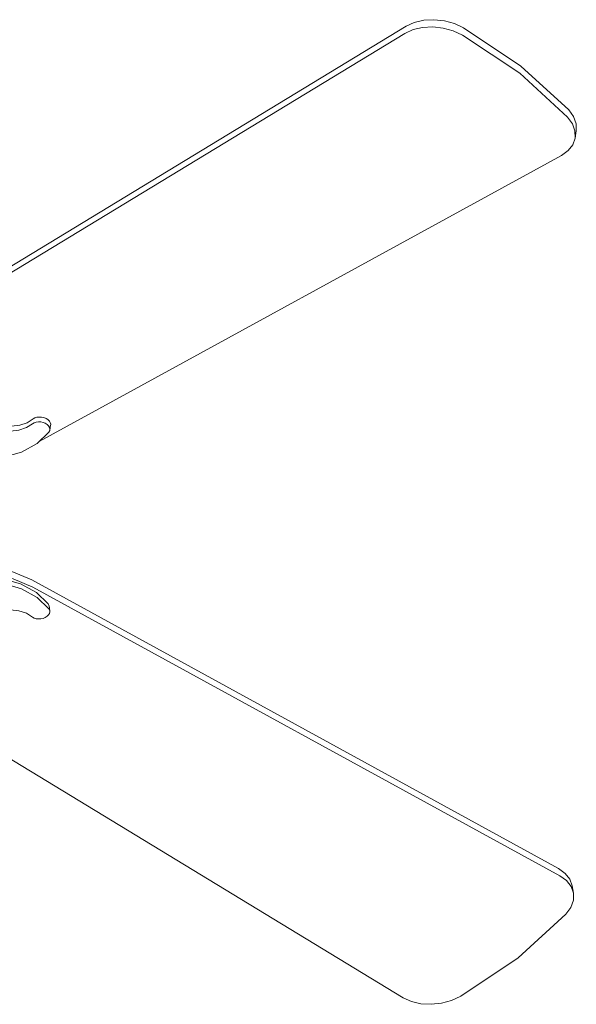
# Model space of a CAD drawing. Header units: millimetres. Extents: x 5724 to 11786, y -2894 to 7544.
# Tile 31 of 46: x 8334 to 8674, y -2894 to -2292. Entities that reach past the tile are written whole.
import ezdxf

# ---------------------------------------------------------------- set-up
doc = ezdxf.new("R2010")
doc.units = ezdxf.units.MM
doc.layers.add('E-LITE-EQPM', color=7, linetype='Continuous', lineweight=20)

# ---------------------------------------------------------------- blocks, each defined once
blk = doc.blocks.new('33711-11 - 33711-11 YAKARTA LED Old gold ceiling fan-533504-00 Isometrico PDF')
at = {"layer": 'E-LITE-EQPM', "color": 251, "lineweight": 9, "true_color": 0x636466}
for p, q in [((2489.39, -2483.09), (2797.36, -2295.89)), ((2796.63, -2300.29), (2488.65, -2487.49)), ((2900.55, -2364.34), (2901.29, -2359.94)), ((2573.11, -2549.83), (2892.2, -2374.92)), ((2579.7, -2542.76), (2580.19, -2539.83)), ((2568.67, -2634.38), (2890.48, -2810.78)), ((2891.21, -2815.18), (2569.41, -2638.78)), ((2579.7, -2653.2), (2579.21, -2650.27)), ((2522.5, -2723.78), (2795.64, -2889.81)), ((2899.57, -2825.77), (2898.83, -2821.37))]:
    blk.add_line(p, q, dxfattribs=at)
for points in [[(2797.36, -2295.89, 0), (2802.32, -2293.61, 0), (2808.08, -2292.27, 0), (2814.33, -2291.93, 0), (2820.71, -2292.63, 0), (2826.88, -2294.32, 0), (2832.49, -2296.91, 0)], [(2831.75, -2301.31, 0), (2826.14, -2298.72, 0), (2819.97, -2297.03, 0), (2813.59, -2296.33, 0), (2807.34, -2296.67, 0), (2801.58, -2298.01, 0), (2796.63, -2300.29, 0)], [(2832.49, -2296.91, 0), (2867.48, -2320.32, 0), (2896.7, -2347.06, 0)], [(2895.96, -2351.45, 0), (2866.74, -2324.71, 0), (2831.75, -2301.31, 0)], [(2896.7, -2347.06, 0), (2899.67, -2351.17, 0), (2901.23, -2355.51, 0), (2901.3, -2359.86, 0)], [(2892.2, -2374.92, 0), (2896.3, -2371.98, 0), (2899.14, -2368.35, 0), (2900.56, -2364.26, 0), (2900.49, -2359.91, 0), (2898.93, -2355.57, 0), (2895.96, -2351.45, 0)], [(2569.08, -2538.93, 0), (2565.36, -2541.21, 0), (2560.81, -2542.74, 0), (2555.72, -2543.41, 0), (2550.36, -2543.2, 0), (2545.07, -2542.11, 0), (2540.14, -2540.21, 0), (2535.88, -2537.6, 0), (2532.52, -2534.45, 0), (2530.27, -2530.94, 0), (2529.26, -2527.26, 0), (2529.54, -2523.65, 0)], [(2529.75, -2524.33, 0), (2530.76, -2528, 0), (2533.01, -2531.52, 0), (2536.37, -2534.67, 0), (2540.64, -2537.27, 0), (2545.56, -2539.18, 0), (2550.85, -2540.27, 0), (2556.21, -2540.48, 0), (2561.31, -2539.81, 0), (2565.85, -2538.28, 0), (2569.57, -2536, 0)], [(2579.14, -2544.02, 0), (2579.61, -2543.13, 0), (2579.73, -2542.16, 0), (2579.49, -2541.16, 0), (2578.92, -2540.21, 0), (2578.03, -2539.35, 0), (2576.9, -2538.63, 0), (2575.58, -2538.1, 0), (2574.15, -2537.8, 0), (2572.7, -2537.73, 0), (2571.32, -2537.9, 0), (2570.09, -2538.31, 0), (2569.08, -2538.93, 0)], [(2569.57, -2536, 0), (2570.58, -2535.38, 0), (2571.81, -2534.97, 0), (2573.19, -2534.8, 0), (2574.64, -2534.86, 0), (2576.07, -2535.17, 0), (2577.39, -2535.7, 0), (2578.53, -2536.41, 0), (2579.41, -2537.27, 0), (2579.98, -2538.23, 0), (2580.22, -2539.22, 0), (2580.1, -2540.2, 0)], [(2496.21, -2549.77, 0), (2499.79, -2551.82, 0), (2511.72, -2556.86, 0), (2524.7, -2559.95, 0), (2537.97, -2560.89, 0), (2550.75, -2559.63, 0), (2562.31, -2556.25, 0), (2571.96, -2550.94, 0), (2579.14, -2544.02, 0)], [(2533.74, -2626.41, 0), (2542.45, -2626.68, 0), (2556.54, -2629.27, 0), (2568.67, -2634.38, 0)], [(2569.41, -2638.78, 0), (2557.28, -2633.67, 0), (2543.18, -2631.08, 0), (2540.39, -2630.89, 0)], [(2542.22, -2632.36, 0), (2550.26, -2633.41, 0), (2561.82, -2636.79, 0), (2571.47, -2642.09, 0), (2578.65, -2649.02, 0)], [(2579.14, -2651.95, 0), (2571.96, -2645.03, 0), (2562.31, -2639.72, 0), (2550.75, -2636.34, 0), (2545.22, -2635.52, 0)], [(2569.08, -2657.04, 0), (2565.36, -2654.76, 0), (2560.81, -2653.23, 0), (2555.72, -2652.55, 0), (2554.33, -2652.53, 0)], [(2579.14, -2651.95, 0), (2579.61, -2652.84, 0), (2579.73, -2653.81, 0), (2579.49, -2654.81, 0), (2578.92, -2655.76, 0), (2578.03, -2656.62, 0), (2576.9, -2657.34, 0), (2575.58, -2657.87, 0), (2574.15, -2658.17, 0), (2572.7, -2658.24, 0), (2571.32, -2658.06, 0), (2570.09, -2657.66, 0), (2569.08, -2657.04, 0)], [(2578.65, -2649.02, 0), (2579.12, -2649.91, 0), (2579.23, -2650.5, 0)], [(2890.48, -2810.78, 0), (2894.58, -2813.73, 0), (2897.42, -2817.35, 0), (2898.84, -2821.45, 0)], [(2894.98, -2838.65, 0), (2897.95, -2834.54, 0), (2899.51, -2830.19, 0), (2899.58, -2825.85, 0), (2898.16, -2821.75, 0), (2895.31, -2818.13, 0), (2891.21, -2815.18, 0)], [(2830.77, -2888.8, 0), (2865.76, -2865.39, 0), (2894.98, -2838.65, 0)], [(2795.64, -2889.81, 0), (2800.6, -2892.09, 0), (2806.36, -2893.44, 0), (2812.61, -2893.77, 0), (2818.99, -2893.07, 0), (2825.16, -2891.38, 0), (2830.77, -2888.8, 0)]]:
    blk.add_polyline3d(points, dxfattribs=at)

msp = doc.modelspace()

# ---------------------------------------------------------------- block references
at = {"layer": 'E-LITE-EQPM', "color": 251, "lineweight": 9, "true_color": 0x5b5b5b}
msp.add_blockref('33711-11 - 33711-11 YAKARTA LED Old gold ceiling fan-533504-00 Isometrico PDF', (5772.81, 0), dxfattribs=at)

doc.saveas('drawing.dxf')
